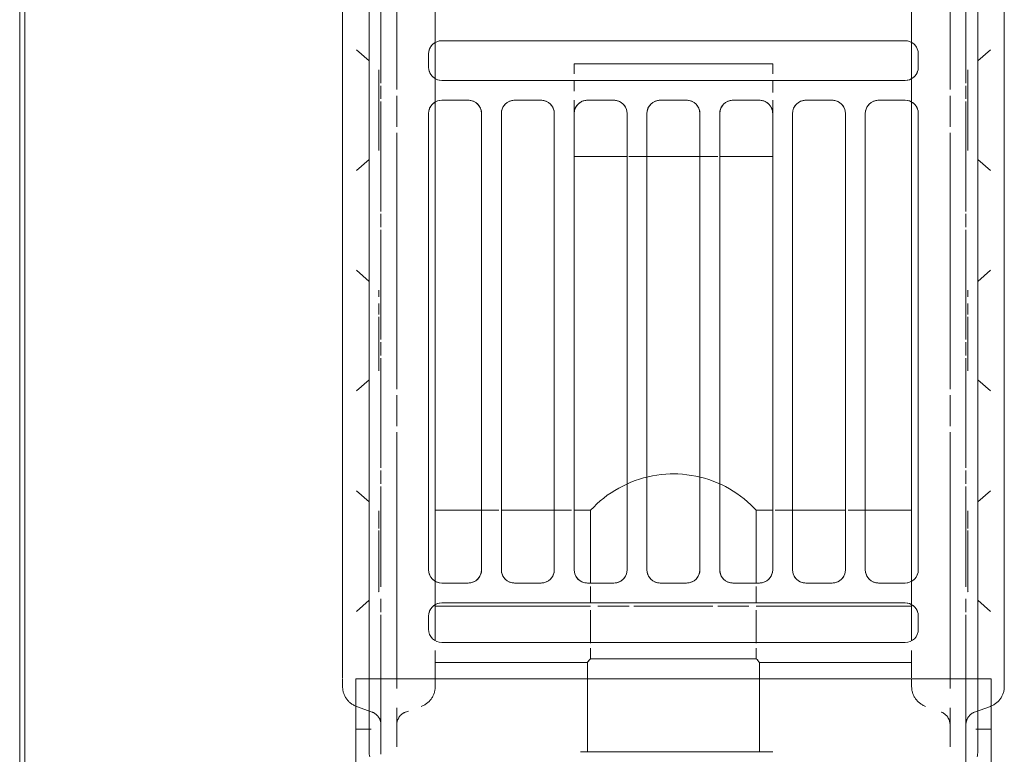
# Model space of a CAD drawing. Header units: millimetres. Extents: x -43279 to 212857, y -33734 to 71307.
# Tile 9 of 70: x -34627 to -34479, y 6557 to 6669. Entities that reach past the tile are written whole.
import ezdxf

# ---------------------------------------------------------------- set-up
doc = ezdxf.new("R2010")
doc.units = ezdxf.units.MM
for name, color, linetype, lineweight in [('M-EQPM', 7, 'Continuous', 18), ('Перекрытия', 7, 'Continuous', 5), ('Стены', 7, 'Continuous', 5)]:
    doc.layers.add(name, color=color, linetype=linetype, lineweight=lineweight)

# ---------------------------------------------------------------- blocks, each defined once
blk = doc.blocks.new('PR_Радиатор_PradoUniversal_PRADO - 22-300-11606292-50_ОВ_L01_Отметка 0_Отопление - зависимый 2')
at = {"layer": 'M-EQPM', "color": 254, "true_color": 0xe6e6e6}
for p, q in [((-539.31, -8.84), (-539.21, -8.76)), ((-524.97, -8), (-526.88, -8)), ((-526.88, -8), (-524.97, -8)), ((-508.37, -8), (-524.97, -8)), ((-524.97, -8), (-508.37, -8)), ((-508.37, -8), (-505.67, -8)), ((-505.67, -8), (-508.37, -8)), ((-491.63, -8), (-494.33, -8)), ((-494.33, -8), (-491.63, -8)), ((-475.03, -8), (-491.63, -8)), ((-491.63, -8), (-475.03, -8)), ((-475.03, -8), (-472.33, -8)), ((-472.33, -8), (-475.03, -8)), ((-458.3, -8), (-461, -8)), ((-461, -8), (-458.3, -8)), ((-441.7, -8), (-458.3, -8)), ((-458.3, -8), (-441.7, -8)), ((-441.7, -8), (-439, -8)), ((-439, -8), (-441.7, -8)), ((-543.6, -10), (-550.2, -10)), ((-540, -10), (-543.6, -10)), ((-543.6, -10), (-543.6, -12.32)), ((-543.6, -10), (-543.6, -12.32)), ((-540.16, -10.11), (-541.02, -12.48)), ((-540.16, -10.11), (-540.11, -9.99)), ((-536, -10), (-540, -10)), ((-525.79, -10.11), (-524.1, -12)), ((-524.1, -12), (-525.79, -10.11)), ((-507.54, -10.11), (-509.23, -12)), ((-509.23, -12), (-507.54, -10.11)), ((-492.46, -10.11), (-490.77, -12)), ((-490.77, -12), (-492.46, -10.11)), ((-474.21, -10.11), (-475.9, -12)), ((-475.9, -12), (-474.21, -10.11)), ((-459.12, -10.11), (-457.44, -12)), ((-457.44, -12), (-459.12, -10.11)), ((-440.88, -10.11), (-442.56, -12)), ((-442.56, -12), (-440.88, -10.11)), ((-536, -12), (-547, -12)), ((-536, -12), (536, -12)), ((-536, -13.8), (-547.4, -13.8)), ((-536, -13.8), (-526.3, -13.8)), ((-536, -102.2), (-536, -13.8)), ((-525.9, -13.8), (-523.9, -13.8)), ((-522.1, -13.8), (-506.9, -13.8)), ((-506.5, -13.8), (-504.5, -13.8)), ((-504.1, -13.8), (-487.5, -13.8)), ((-487.1, -13.8), (-485.1, -13.8)), ((-484.7, -13.8), (-468.1, -13.8)), ((-467.7, -13.8), (-465.7, -13.8)), ((-465.3, -13.8), (-448.7, -13.8)), ((-448.3, -13.8), (-446.3, -13.8)), ((-445.9, -13.8), (445.9, -13.8)), ((-498.7, -16.2), (-536, -16.2)), ((-493.1, -16.2), (-497.77, -16.2)), ((-453.43, -16.2), (-492.17, -16.2)), ((-447.83, -16.2), (-452.5, -16.2)), ((-408.17, -16.2), (-446.9, -16.2)), ((-533.5, -22), (-533.5, -45)), ((-533.5, -22), (-533.5, -45)), ((-533.5, -22), (-533.11, -22)), ((-532.9, -22), (-531.69, -22)), ((-530.13, -22), (-510.5, -22)), ((-526.5, -21), (-528.5, -21)), ((-525, -22), (-525, -45.48)), ((-450.5, -21), (-519.5, -21)), ((-442, -22), (-510.5, -22)), ((-442, -21), (-443.5, -21)), ((-442, -22), (-440, -22)), ((-9, -22), (-440, -22)), ((-530.5, -23), (-530.5, -93)), ((-524.5, -93), (-524.5, -23)), ((-521.5, -23), (-521.5, -27)), ((-448.5, -27), (-448.5, -23)), ((-445.5, -23), (-445.5, -42)), ((-439.5, -93), (-439.5, -23)), ((-519.5, -29), (-450.5, -29)), ((-510.5, -31.61), (-510.5, -29)), ((-450.5, -32), (-519.5, -32)), ((-521.5, -34), (-521.5, -38)), ((-448.5, -38), (-448.5, -34)), ((-519.5, -40), (-450.5, -40)), ((-510.5, -42.61), (-510.5, -40)), ((-457, -43), (-519.5, -43)), ((-457, -43), (-457, -44.5)), ((-444.5, -43), (-443, -43)), ((-443, -43), (-443, -44.5)), ((-533.5, -45), (-536, -45)), ((-533.5, -45), (-536, -45)), ((-532.95, -45.48), (-531.33, -45.48)), ((-532.95, -58), (-532.95, -45.48)), ((-524.52, -45.48), (-522.83, -45.48)), ((-521.5, -45), (-521.5, -49)), ((-510.5, -45.48), (-512.7, -45.48)), ((-525, -46.6), (-525, -51.31)), ((-525, -52.03), (-525, -63.97)), ((-519.5, -51), (-457, -51)), ((-457, -54), (-519.5, -54)), ((-521.5, -56), (-521.5, -60)), ((-532.95, -70.52), (-532.95, -58)), ((-519.5, -62), (-457, -62)), ((-525, -64.69), (-525, -69.4)), ((-457, -65), (-519.5, -65)), ((-521.5, -67), (-521.5, -71)), ((-536, -71), (-533.5, -71)), ((-536, -71), (-533.5, -71)), ((-533.5, -71), (-533.5, -94)), ((-533.5, -71), (-533.5, -94)), ((-531.33, -70.52), (-532.95, -70.52)), ((-525, -70.52), (-525, -94)), ((-522.83, -70.52), (-524.52, -70.52)), ((-512.7, -70.52), (-510.5, -70.52)), ((-457, -71.5), (-457, -73)), ((-443, -71.5), (-443, -73)), ((-519.5, -73), (-457, -73)), ((-510.5, -76), (-510.5, -73.39)), ((-445.5, -74), (-445.5, -93)), ((-443, -73), (-444.5, -73)), ((-450.5, -76), (-519.5, -76)), ((-521.5, -78), (-521.5, -82)), ((-448.5, -82), (-448.5, -78)), ((-519.5, -84), (-450.5, -84)), ((-510.5, -87), (-510.5, -84.39)), ((-450.5, -87), (-519.5, -87)), ((-521.5, -89), (-521.5, -93)), ((-448.5, -93), (-448.5, -89)), ((-533.11, -94), (-533.5, -94)), ((-531.69, -94), (-532.9, -94)), ((-522.83, -94), (-530.13, -94)), ((-528.5, -95), (-526.5, -95)), ((-510.5, -94), (-522, -94)), ((-519.5, -95), (-450.5, -95)), ((-510.5, -94), (-442, -94)), ((-443.5, -95), (-442, -95)), ((-440, -94), (-442, -94)), ((-440, -94), (-9, -94)), ((-536, -99.8), (-498.7, -99.8)), ((-497.77, -99.8), (-493.1, -99.8)), ((-492.17, -99.8), (-453.43, -99.8)), ((-452.5, -99.8), (-447.83, -99.8)), ((-446.9, -99.8), (-408.17, -99.8)), ((-548.79, -102.2), (-536, -102.2)), ((-526.3, -102.2), (-536, -102.2)), ((-523.9, -102.2), (-525.9, -102.2)), ((-506.9, -102.2), (-522.1, -102.2)), ((-504.5, -102.2), (-506.5, -102.2)), ((-487.5, -102.2), (-504.1, -102.2)), ((-485.1, -102.2), (-487.1, -102.2)), ((-468.1, -102.2), (-484.7, -102.2)), ((-465.7, -102.2), (-467.7, -102.2)), ((-448.7, -102.2), (-465.3, -102.2)), ((-446.3, -102.2), (-448.3, -102.2)), ((445.9, -102.2), (-445.9, -102.2)), ((-547, -104), (-536, -104)), ((-543.6, -103.68), (-543.6, -106)), ((-543.6, -103.68), (-543.6, -106)), ((-541.02, -103.52), (-540.16, -105.89)), ((536, -104), (-536, -104)), ((-525.79, -105.89), (-524.1, -104)), ((-524.1, -104), (-525.79, -105.89)), ((-507.54, -105.89), (-509.23, -104)), ((-509.23, -104), (-507.54, -105.89)), ((-492.46, -105.89), (-490.77, -104)), ((-490.77, -104), (-492.46, -105.89)), ((-474.21, -105.89), (-475.9, -104)), ((-475.9, -104), (-474.21, -105.89)), ((-459.12, -105.89), (-457.44, -104)), ((-457.44, -104), (-459.12, -105.89)), ((-440.88, -105.89), (-442.56, -104)), ((-442.56, -104), (-440.88, -105.89)), ((-550.2, -106), (-543.6, -106)), ((-543.6, -106), (-540, -106)), ((-540.08, -106.08), (-540.13, -105.96)), ((-540, -106), (-536, -106)), ((-539.26, -107.21), (-539.35, -107.12)), ((-532.9, -108), (-533.07, -108)), ((-524.97, -108), (-527.67, -108)), ((-527.67, -108), (-524.97, -108)), ((-508.37, -108), (-524.97, -108)), ((-524.97, -108), (-508.37, -108)), ((-508.37, -108), (-505.67, -108)), ((-505.67, -108), (-508.37, -108)), ((-491.63, -108), (-494.33, -108)), ((-494.33, -108), (-491.63, -108)), ((-475.03, -108), (-491.63, -108)), ((-491.63, -108), (-475.03, -108)), ((-475.03, -108), (-472.33, -108)), ((-472.33, -108), (-475.03, -108)), ((-458.3, -108), (-461, -108)), ((-461, -108), (-458.3, -108)), ((-441.7, -108), (-458.3, -108)), ((-458.3, -108), (-441.7, -108)), ((-441.7, -108), (-439, -108)), ((-439, -108), (-441.7, -108))]:
    blk.add_line(p, q, dxfattribs=at)
at = {"layer": 'M-EQPM', "color": 7, "true_color": 0xfcfcfc}
for p, q in [((-532.94, -8), (-532.9, -8)), ((-526.88, -8), (-527.67, -8)), ((-527.67, -8), (-526.88, -8)), ((-547, -12), (-536, -12)), ((-541.64, -13.36), (-541.58, -13.3)), ((-541.58, -13.3), (-541.52, -13.25)), ((-545, -13.8), (-547.4, -13.8)), ((-545, -13.8), (-546.29, -13.8)), ((-546.29, -13.8), (-545, -13.8)), ((-542.9, -13.8), (-536, -13.8)), ((-536, -13.8), (-536.14, -13.8)), ((-532.9, -13.8), (-536, -13.8)), ((-522.82, -13.44), (-522.77, -13.5)), ((-522.77, -13.5), (-522.82, -13.44)), ((-522.47, -13.5), (-522.77, -13.5)), ((-522.77, -13.5), (-522.18, -13.5)), ((-521.77, -13.5), (-522.47, -13.5)), ((-522.18, -13.5), (-520.75, -13.5)), ((-513.58, -13.5), (-521.77, -13.5)), ((-520.75, -13.5), (-513.58, -13.5)), ((-513.25, -13.5), (-511.58, -13.5)), ((-511.58, -13.5), (-513.25, -13.5)), ((-510.86, -13.5), (-510.57, -13.5)), ((-510.57, -13.5), (-510.86, -13.5)), ((-489.14, -13.5), (-489.43, -13.5)), ((-489.43, -13.5), (-487.42, -13.5)), ((-488.43, -13.5), (-489.14, -13.5)), ((-481.25, -13.5), (-488.43, -13.5)), ((-487.42, -13.5), (-481.25, -13.5)), ((-480.92, -13.5), (-479.25, -13.5)), ((-479.25, -13.5), (-480.92, -13.5)), ((-477.53, -13.5), (-477.23, -13.5)), ((-477.23, -13.5), (-477.53, -13.5)), ((-455.1, -13.5), (-456.1, -13.5)), ((-456.1, -13.5), (-454.08, -13.5)), ((-444.9, -13.5), (-455.1, -13.5)), ((-454.08, -13.5), (-444.9, -13.5)), ((-444.9, -13.5), (-443.9, -13.5)), ((-443.9, -13.5), (-444.9, -13.5)), ((-545, -16.2), (-546.29, -16.2)), ((-546.29, -16.2), (-545, -16.2)), ((-540.36, -16.2), (-545, -16.2)), ((-542.23, -16.32), (-542.31, -16.29)), ((-536, -16.2), (-537.43, -16.2)), ((-536, -16.2), (-532.9, -16.2)), ((-542.01, -16.41), (-542.08, -16.38)), ((-541.94, -16.45), (-542.01, -16.41)), ((-541.87, -16.49), (-541.94, -16.45)), ((-541.67, -16.62), (-541.74, -16.57)), ((-541.61, -16.67), (-541.67, -16.62)), ((-541.55, -16.73), (-541.61, -16.67)), ((-541.49, -16.78), (-541.55, -16.73)), ((-541.44, -16.84), (-541.49, -16.78)), ((-541.38, -16.9), (-541.44, -16.84)), ((-541.08, -17.37), (-541.12, -17.3)), ((-541.05, -17.44), (-541.08, -17.37)), ((-541.02, -17.52), (-540.86, -17.96)), ((-539.77, -20.64), (-539.84, -20.53)), ((-539.69, -20.74), (-539.77, -20.64)), ((-539.44, -21.03), (-539.53, -20.94)), ((-539.35, -21.12), (-539.44, -21.03)), ((-537.15, -22), (-537.14, -22)), ((-537.14, -22), (-537.13, -22)), ((-537.13, -22), (-537.12, -22)), ((-537.12, -22), (-537.09, -22)), ((-537.09, -22), (-537.06, -22)), ((-537.06, -22), (-537.03, -22)), ((-537.03, -22), (-536.98, -22)), ((-536.98, -22), (-536.93, -22)), ((-536.93, -22), (-536.88, -22)), ((-536.88, -22), (-536.81, -22)), ((-536.81, -22), (-536.74, -22)), ((-536.74, -22), (-536.67, -22)), ((-536.67, -22), (-536.59, -22)), ((-536.59, -22), (-536.5, -22)), ((-536.5, -22), (-536.41, -22)), ((-536.41, -22), (-536.32, -22)), ((-533.5, -22), (-533.11, -22)), ((-533.11, -22), (-533.5, -22)), ((-533.11, -22), (-531.96, -22)), ((-533.09, -22), (-532.92, -22)), ((-532.92, -22), (-532.9, -22)), ((-530.13, -22), (-525, -22)), ((-510.5, -22), (-530.13, -22)), ((-525, -45.48), (-525, -22)), ((-522.82, -22), (-524.98, -22)), ((-512.04, -22), (-522, -22)), ((-510.5, -22), (-442, -22)), ((-440, -22), (-442, -22)), ((-440, -22), (-9, -22)), ((-510.5, -25.71), (-510.5, -22.61)), ((-510.5, -29), (-510.5, -26.48)), ((-510.5, -40), (-510.5, -32.88)), ((-510.5, -45.48), (-510.5, -43)), ((-455.5, -43), (-457, -43)), ((-457, -43), (-455.5, -43)), ((-443, -43), (-444.5, -43)), ((-443, -44.5), (-443, -43)), ((-547, -58), (-547, -43.95)), ((-547, -43.95), (-547, -43.95)), ((-457, -51), (-457, -44.5)), ((-445.5, -44.5), (-445.5, -71.5)), ((-536, -45), (-547, -45)), ((-536, -45), (-547, -45)), ((-547, -45.99), (-547, -45)), ((-532.95, -45.48), (-531.33, -45.48)), ((-531.33, -45.48), (-532.95, -45.48)), ((-532.95, -45.48), (-532.95, -47.55)), ((-532.95, -48.1), (-532.95, -45.48)), ((-530.59, -45.48), (-525.59, -45.48)), ((-525.59, -45.48), (-530.59, -45.48)), ((-512.7, -45.48), (-521.49, -45.48)), ((-512.7, -45.48), (-511.06, -45.48)), ((-511.06, -45.48), (-510.5, -45.48)), ((-448.5, -49), (-448.5, -45)), ((-525, -51.31), (-525, -46.6)), ((-525, -63.97), (-525, -52.03)), ((-456, -51), (-450.5, -51)), ((-443, -52), (-443, -64)), ((-457, -62), (-457, -54)), ((-450.5, -54), (-456, -54)), ((-448.5, -60), (-448.5, -56)), ((-547, -68.61), (-547, -58)), ((-456, -62), (-450.5, -62)), ((-525, -69.4), (-525, -64.69)), ((-457, -71.5), (-457, -65)), ((-450.5, -65), (-456, -65)), ((-532.95, -70.52), (-532.95, -67.9)), ((-448.5, -71), (-448.5, -67)), ((-547, -72.05), (-547, -68.61)), ((-532.95, -68.45), (-532.95, -70.52)), ((-547, -71), (-547, -70.01)), ((-547, -71), (-536, -71)), ((-546.58, -71), (-536, -71)), ((-531.33, -70.52), (-532.95, -70.52)), ((-532.95, -70.52), (-531.33, -70.52)), ((-525.59, -70.52), (-530.59, -70.52)), ((-530.59, -70.52), (-525.59, -70.52)), ((-525, -94), (-525, -70.52)), ((-521.49, -70.52), (-512.7, -70.52)), ((-510.5, -70.52), (-512.7, -70.52)), ((-510.5, -73), (-510.5, -70.52)), ((-547, -72.05), (-547, -73)), ((-547, -73), (-547, -72.05)), ((-443, -73), (-443, -71.5)), ((-457, -73), (-455.5, -73)), ((-455.5, -73), (-457, -73)), ((-444.5, -73), (-443, -73)), ((-510.5, -84), (-510.5, -76)), ((-510.5, -89.52), (-510.5, -87)), ((-510.5, -93.39), (-510.5, -90.29)), ((-539.74, -95.32), (-539.66, -95.22)), ((-539.66, -95.22), (-539.58, -95.12)), ((-538.34, -94.23), (-538.22, -94.19)), ((-537.15, -94), (-537.14, -94)), ((-537.14, -94), (-537.15, -94)), ((-537.03, -94), (-536.98, -94)), ((-536.59, -94), (-536.5, -94)), ((-536.5, -94), (-536.41, -94)), ((-536.41, -94), (-536.38, -94)), ((-533.11, -94), (-533.5, -94)), ((-533.5, -94), (-533.11, -94)), ((-532.9, -94), (-533.07, -94)), ((-525, -94), (-530.13, -94)), ((-530.13, -94), (-522.83, -94)), ((-524.98, -94), (-522.82, -94)), ((-522, -94), (-522.83, -94)), ((-522, -94), (-513.87, -94)), ((-522, -94), (-512.04, -94)), ((-513.87, -94), (-510.5, -94)), ((-442, -94), (-510.5, -94)), ((-442, -94), (-440, -94)), ((-9, -94), (-440, -94)), ((-540.16, -96.11), (-540.11, -95.99)), ((-540, -95.75), (-539.94, -95.64)), ((-542.05, -99.61), (-541.98, -99.57)), ((-541.41, -99.13), (-541.36, -99.07)), ((-541.26, -98.95), (-541.22, -98.88)), ((-541.22, -98.88), (-541.18, -98.81)), ((-541.18, -98.81), (-541.14, -98.74)), ((-541.07, -98.6), (-541.04, -98.52)), ((-545, -99.8), (-546.29, -99.8)), ((-546.29, -99.8), (-545, -99.8)), ((-545, -99.8), (-540.36, -99.8)), ((-537.43, -99.8), (-536, -99.8)), ((-532.9, -99.8), (-536, -99.8)), ((-548.79, -102.2), (-545, -102.2)), ((-545, -102.2), (-546.29, -102.2)), ((-546.29, -102.2), (-545, -102.2)), ((-536, -102.2), (-542.9, -102.2)), ((-542.7, -102.21), (-542.78, -102.2)), ((-542.62, -102.22), (-542.7, -102.21)), ((-541.61, -102.67), (-541.67, -102.62)), ((-536.14, -102.2), (-536, -102.2)), ((-536, -102.2), (-532.9, -102.2)), ((-522.82, -102.56), (-522.77, -102.5)), ((-522.77, -102.5), (-522.82, -102.56)), ((-521.77, -102.5), (-522.77, -102.5)), ((-522.77, -102.5), (-520.75, -102.5)), ((-513.58, -102.5), (-521.77, -102.5)), ((-520.75, -102.5), (-513.58, -102.5)), ((-513.25, -102.5), (-511.58, -102.5)), ((-511.58, -102.5), (-513.25, -102.5)), ((-510.86, -102.5), (-510.57, -102.5)), ((-510.57, -102.5), (-510.86, -102.5)), ((-489.14, -102.5), (-489.43, -102.5)), ((-489.43, -102.5), (-488.84, -102.5)), ((-488.43, -102.5), (-489.14, -102.5)), ((-488.84, -102.5), (-487.42, -102.5)), ((-481.25, -102.5), (-488.43, -102.5)), ((-487.42, -102.5), (-481.25, -102.5)), ((-480.92, -102.5), (-479.25, -102.5)), ((-479.25, -102.5), (-480.92, -102.5)), ((-477.53, -102.5), (-477.23, -102.5)), ((-477.23, -102.5), (-477.53, -102.5)), ((-455.1, -102.5), (-456.1, -102.5)), ((-456.1, -102.5), (-454.08, -102.5)), ((-444.9, -102.5), (-455.1, -102.5)), ((-454.08, -102.5), (-444.9, -102.5)), ((-444.9, -102.5), (-443.9, -102.5)), ((-444.19, -102.5), (-444.9, -102.5)), ((-443.9, -102.5), (-444.19, -102.5)), ((-536, -104), (-547, -104)), ((-540.13, -105.96), (-540.16, -105.89))]:
    blk.add_line(p, q, dxfattribs=at)
at = {"layer": 'M-EQPM'}
for p, q in [((532.9, -8), (-532.9, -8)), ((-547.4, -10), (-536, -10)), ((-536, -10), (-536, -106)), ((536, -12), (-536, -12)), ((-530.23, -22), (-442, -22)), ((-528.5, -21), (-526.5, -21)), ((-519.5, -21), (-450.5, -21)), ((-510.5, -29), (-510.5, -22)), ((-443.5, -21), (-441.5, -21)), ((-440, -22), (-9, -22)), ((-530.5, -93), (-530.5, -23)), ((-524.5, -23), (-524.5, -93)), ((-521.5, -27), (-521.5, -23)), ((-448.5, -23), (-448.5, -27)), ((-445.5, -93), (-445.5, -23)), ((-439.5, -23), (-439.5, -93)), ((-450.5, -29), (-519.5, -29)), ((-519.5, -32), (-450.5, -32)), ((-510.5, -40), (-510.5, -32)), ((-521.5, -38), (-521.5, -34)), ((-448.5, -34), (-448.5, -38)), ((-450.5, -40), (-519.5, -40)), ((-519.5, -43), (-450.5, -43)), ((-510.5, -45.48), (-510.5, -43)), ((-457, -44.5), (-457, -43)), ((-530.59, -45.48), (-525.59, -45.48)), ((-521.5, -49), (-521.5, -45)), ((-521.49, -45.48), (-510.5, -45.48)), ((-448.5, -45), (-448.5, -49)), ((-450.5, -51), (-519.5, -51)), ((-519.5, -54), (-450.5, -54)), ((-521.5, -60), (-521.5, -56)), ((-448.5, -56), (-448.5, -60)), ((-450.5, -62), (-519.5, -62)), ((-519.5, -65), (-450.5, -65)), ((-521.5, -71), (-521.5, -67)), ((-448.5, -67), (-448.5, -71)), ((-525.59, -70.52), (-530.59, -70.52)), ((-510.5, -70.52), (-521.49, -70.52)), ((-510.5, -73), (-510.5, -70.52)), ((-457, -73), (-457, -71.5)), ((-450.5, -73), (-519.5, -73)), ((-519.5, -76), (-450.5, -76)), ((-510.5, -84), (-510.5, -76)), ((-521.5, -82), (-521.5, -78)), ((-448.5, -78), (-448.5, -82)), ((-450.5, -84), (-519.5, -84)), ((-519.5, -87), (-450.5, -87)), ((-510.5, -94), (-510.5, -87)), ((-521.5, -93), (-521.5, -89)), ((-448.5, -89), (-448.5, -93)), ((-442, -94), (-530.23, -94)), ((-526.5, -95), (-528.5, -95)), ((-450.5, -95), (-519.5, -95)), ((-441.5, -95), (-443.5, -95)), ((-9, -94), (-440, -94)), ((-536, -104), (536, -104)), ((-536, -106), (-547.4, -106)), ((-532.9, -108), (532.9, -108))]:
    blk.add_line(p, q, dxfattribs=at)
at = {"layer": 'M-EQPM', "color": 7, "true_color": 0xfefefe}
for p, q in [((-541.07, -12.6), (-541.04, -12.52)), ((-541.04, -12.52), (-541.02, -12.48)), ((-542.9, -13.8), (-542.82, -13.8)), ((-536, -13.8), (-542.9, -13.8)), ((-540, -13.8), (-542.9, -13.8)), ((-542.82, -13.8), (-542.74, -13.79)), ((-538.96, -13.8), (-540, -13.8)), ((-536.54, -13.8), (-538.96, -13.8)), ((-536.14, -13.8), (-536.54, -13.8)), ((-526.3, -13.8), (-532.9, -13.8)), ((-523.9, -13.8), (-525.9, -13.8)), ((-506.9, -13.8), (-522.1, -13.8)), ((-511.57, -13.5), (-510.86, -13.5)), ((-510.86, -13.5), (-511.57, -13.5)), ((-504.5, -13.8), (-506.5, -13.8)), ((-487.5, -13.8), (-504.1, -13.8)), ((-485.1, -13.8), (-487.1, -13.8)), ((-468.1, -13.8), (-484.7, -13.8)), ((-478.23, -13.5), (-477.53, -13.5)), ((-477.53, -13.5), (-478.23, -13.5)), ((-465.7, -13.8), (-467.7, -13.8)), ((-448.7, -13.8), (-465.3, -13.8)), ((-446.3, -13.8), (-448.3, -13.8)), ((445.9, -13.8), (-445.9, -13.8)), ((-545, -16.2), (-540.36, -16.2)), ((-542.86, -16.2), (-542.9, -16.2)), ((-537.43, -16.2), (-536, -16.2)), ((-532.9, -16.2), (-498.7, -16.2)), ((-497.77, -16.2), (-493.1, -16.2)), ((-492.17, -16.2), (-453.43, -16.2)), ((-452.5, -16.2), (-447.83, -16.2)), ((-446.9, -16.2), (-408.17, -16.2)), ((-541.02, -17.52), (-541.05, -17.44)), ((-540.13, -19.96), (-540.16, -19.89)), ((-539.26, -21.21), (-539.35, -21.12)), ((-533.11, -22), (-533.5, -22)), ((-533.07, -22), (-533.24, -22)), ((-533.11, -22), (-531.96, -22)), ((-531.96, -22), (-533.11, -22)), ((-531.96, -22), (-533.11, -22)), ((-532.9, -22), (-533.07, -22)), ((-525, -22), (-530.13, -22)), ((-524.98, -22), (-510.5, -22)), ((-510.5, -22), (-524.98, -22)), ((-524.98, -22), (-522.82, -22)), ((-522, -22), (-512.04, -22)), ((-442, -22), (-440, -22)), ((-510.5, -31.61), (-510.5, -29)), ((-510.5, -42.61), (-510.5, -40)), ((-455.5, -43), (-457, -43)), ((-450.5, -43), (-455.5, -43)), ((-455.5, -43), (-450.5, -43)), ((-450.5, -43), (-455.5, -43)), ((-450.5, -43), (-448.5, -43)), ((-448.5, -43), (-450.5, -43)), ((-447.12, -43), (-445.5, -43)), ((-445.5, -43), (-447.12, -43)), ((-457, -44.5), (-457, -51)), ((-443, -44.5), (-443, -52)), ((-443, -52), (-443, -44.5)), ((-531.33, -45.48), (-532.95, -45.48)), ((-532.95, -45.48), (-532.95, -47.55)), ((-525.59, -45.48), (-530.59, -45.48)), ((-522.83, -45.48), (-524.52, -45.48)), ((-524.52, -45.48), (-522.83, -45.48)), ((-522.83, -45.48), (-524.52, -45.48)), ((-522.03, -45.48), (-522.83, -45.48)), ((-522.83, -45.48), (-522.03, -45.48)), ((-522.03, -45.48), (-522.83, -45.48)), ((-522.83, -45.48), (-522.03, -45.48)), ((-515.26, -45.48), (-521.49, -45.48)), ((-521.49, -45.48), (-512.7, -45.48)), ((-512.7, -45.48), (-515.26, -45.48)), ((-510.5, -45.48), (-512.7, -45.48)), ((-547, -49.31), (-547, -46.55)), ((-532.95, -47.55), (-532.95, -50.14)), ((-532.95, -47.55), (-532.95, -50.14)), ((-547, -48.81), (-547, -49.31)), ((-547, -48.81), (-547, -49.31)), ((-547, -49.31), (-547, -48.81)), ((-532.95, -49.27), (-532.95, -48.1)), ((-532.95, -58), (-532.95, -50.14)), ((-532.95, -50.3), (-532.95, -58)), ((-532.95, -50.3), (-532.95, -58)), ((-547, -50.67), (-547, -52.26)), ((-547, -50.67), (-547, -52.26)), ((-547, -52.26), (-547, -50.67)), ((-547, -50.78), (-547, -52.31)), ((-547, -52.31), (-547, -50.78)), ((-547, -50.78), (-547, -52.31)), ((-547, -52.31), (-547, -50.78)), ((-457, -54), (-457, -51.28)), ((-457, -51.28), (-457, -54)), ((-443, -64), (-443, -52)), ((-547, -52.99), (-547, -55.47)), ((-547, -52.99), (-547, -55.47)), ((-547, -55.47), (-547, -52.99)), ((-547, -53.03), (-547, -55.47)), ((-547, -55.47), (-547, -53.03)), ((-547, -53.03), (-547, -55.47)), ((-547, -55.47), (-547, -53.03)), ((-457, -54), (-457, -62)), ((-547, -55.89), (-547, -58)), ((-547, -55.89), (-547, -58)), ((-547, -58), (-547, -55.89)), ((-547, -55.9), (-547, -58)), ((-547, -58), (-547, -55.9)), ((-547, -55.9), (-547, -58)), ((-547, -58), (-547, -55.9)), ((-547, -58), (-547, -60.54)), ((-547, -58), (-547, -60.54)), ((-547, -60.54), (-547, -58)), ((-547, -58), (-547, -60.54)), ((-547, -60.54), (-547, -58)), ((-547, -58), (-547, -60.54)), ((-547, -60.54), (-547, -58)), ((-532.95, -58), (-532.95, -65.7)), ((-532.95, -67.9), (-532.95, -58)), ((-532.95, -58), (-532.95, -65.7)), ((-547, -60.92), (-547, -62.97)), ((-547, -62.97), (-547, -60.92)), ((-547, -60.92), (-547, -62.97)), ((-547, -62.97), (-547, -60.92)), ((-547, -60.93), (-547, -63.01)), ((-547, -60.93), (-547, -63.01)), ((-547, -63.01), (-547, -60.93)), ((-457, -64.72), (-457, -62)), ((-457, -62), (-457, -64.72)), ((-547, -63.69), (-547, -65.22)), ((-547, -65.22), (-547, -63.69)), ((-547, -63.69), (-547, -65.22)), ((-547, -65.22), (-547, -63.69)), ((-547, -63.74), (-547, -65.33)), ((-547, -63.74), (-547, -65.33)), ((-547, -65.33), (-547, -63.74)), ((-457, -65), (-457, -71.5)), ((-443, -64), (-443, -71.5)), ((-443, -71.5), (-443, -64)), ((-547, -66.17), (-547, -67.19)), ((-547, -69.45), (-547, -66.17)), ((-547, -66.17), (-547, -67.19)), ((-547, -67.19), (-547, -66.17)), ((-547, -66.33), (-547, -67.44)), ((-547, -66.33), (-547, -67.44)), ((-547, -67.44), (-547, -66.33)), ((-532.95, -65.86), (-532.95, -68.45)), ((-532.95, -65.86), (-532.95, -68.45)), ((-532.95, -68.45), (-532.95, -70.52)), ((-547, -71), (-546.58, -71)), ((-532.95, -70.52), (-531.33, -70.52)), ((-530.59, -70.52), (-528.79, -70.52)), ((-528.79, -70.52), (-525.59, -70.52)), ((-524.52, -70.52), (-522.83, -70.52)), ((-522.83, -70.52), (-524.52, -70.52)), ((-524.52, -70.52), (-522.83, -70.52)), ((-522.83, -70.52), (-522.03, -70.52)), ((-522.03, -70.52), (-522.83, -70.52)), ((-522.83, -70.52), (-522.03, -70.52)), ((-522.03, -70.52), (-522.83, -70.52)), ((-521.49, -70.52), (-518.47, -70.52)), ((-512.7, -70.52), (-521.49, -70.52)), ((-518.47, -70.52), (-515.26, -70.52)), ((-515.26, -70.52), (-512.7, -70.52)), ((-512.7, -70.52), (-510.5, -70.52)), ((-510.5, -76), (-510.5, -73.39)), ((-457, -73), (-455.5, -73)), ((-455.5, -73), (-450.5, -73)), ((-450.5, -73), (-455.5, -73)), ((-455.5, -73), (-450.5, -73)), ((-448.5, -73), (-450.5, -73)), ((-450.5, -73), (-448.5, -73)), ((-445.5, -73), (-447.32, -73)), ((-447.32, -73), (-445.5, -73)), ((-510.5, -87), (-510.5, -84.39)), ((-539.31, -94.84), (-539.21, -94.76)), ((-533.5, -94), (-533.11, -94)), ((-533.28, -94), (-533.11, -94)), ((-533.11, -94), (-531.96, -94)), ((-531.96, -94), (-533.11, -94)), ((-533.11, -94), (-531.96, -94)), ((-531.96, -94), (-533.11, -94)), ((-533.11, -94), (-532.94, -94)), ((-532.94, -94), (-532.9, -94)), ((-530.13, -94), (-525, -94)), ((-524.98, -94), (-522.83, -94)), ((-522.83, -94), (-524.98, -94)), ((-522.82, -94), (-524.98, -94)), ((-522.83, -94), (-522, -94)), ((-522, -94), (-522.83, -94)), ((-522.83, -94), (-522, -94)), ((-522, -94), (-519.02, -94)), ((-510.5, -94), (-522, -94)), ((-512.04, -94), (-522, -94)), ((-519.02, -94), (-510.5, -94)), ((-440, -94), (-442, -94)), ((-541.04, -98.52), (-541.02, -98.48)), ((-540.36, -99.8), (-545, -99.8)), ((-542.9, -99.8), (-542.82, -99.8)), ((-536, -99.8), (-537.43, -99.8)), ((-498.7, -99.8), (-532.9, -99.8)), ((-493.1, -99.8), (-497.77, -99.8)), ((-453.43, -99.8), (-492.17, -99.8)), ((-447.83, -99.8), (-452.5, -99.8)), ((-408.17, -99.8), (-446.9, -99.8)), ((-542.86, -102.2), (-542.9, -102.2)), ((-542.9, -102.2), (-536, -102.2)), ((-542.9, -102.2), (-540, -102.2)), ((-542.78, -102.2), (-542.86, -102.2)), ((-540, -102.2), (-536.14, -102.2)), ((-532.9, -102.2), (-526.3, -102.2)), ((-525.9, -102.2), (-523.9, -102.2)), ((-522.1, -102.2), (-506.9, -102.2)), ((-511.57, -102.5), (-510.86, -102.5)), ((-510.86, -102.5), (-511.57, -102.5)), ((-506.5, -102.2), (-504.5, -102.2)), ((-504.1, -102.2), (-487.5, -102.2)), ((-487.1, -102.2), (-485.1, -102.2)), ((-484.7, -102.2), (-468.1, -102.2)), ((-478.23, -102.5), (-477.53, -102.5)), ((-477.53, -102.5), (-478.23, -102.5)), ((-467.7, -102.2), (-465.7, -102.2)), ((-465.3, -102.2), (-448.7, -102.2)), ((-448.3, -102.2), (-446.3, -102.2)), ((-445.9, -102.2), (445.9, -102.2)), ((-541.02, -103.52), (-541.05, -103.44))]:
    blk.add_line(p, q, dxfattribs=at)
at = {"layer": 'M-EQPM', "flags": 128}
for points in [[(-540.11, -9.99), (-540.06, -9.87), (-540, -9.75), (-539.94, -9.64), (-539.88, -9.53), (-539.81, -9.42), (-539.74, -9.32), (-539.66, -9.22), (-539.58, -9.12), (-539.49, -9.02), (-539.4, -8.93), (-539.31, -8.84)], [(-539.21, -8.76), (-539.11, -8.68), (-539.01, -8.6), (-538.91, -8.53), (-538.8, -8.46), (-538.69, -8.39), (-538.57, -8.34), (-538.46, -8.28), (-538.34, -8.23), (-538.22, -8.19), (-538.1, -8.14), (-537.98, -8.11), (-537.85, -8.08), (-537.73, -8.05), (-537.6, -8.03), (-537.47, -8.02), (-537.35, -8.01), (-537.22, -8), (-537.15, -8)], [(-537.15, -8), (-537.14, -8), (-537.13, -8), (-537.12, -8), (-537.09, -8), (-537.06, -8), (-537.03, -8), (-536.98, -8), (-536.93, -8), (-536.88, -8), (-536.81, -8), (-536.74, -8), (-536.67, -8), (-536.59, -8), (-536.5, -8), (-536.41, -8), (-536.38, -8)], [(-535.95, -8), (-536.07, -8), (-536.18, -8), (-536.28, -8), (-536.38, -8), (-536.48, -8), (-536.57, -8), (-536.65, -8), (-536.73, -8), (-536.8, -8), (-536.86, -8), (-536.92, -8), (-536.97, -8), (-537.02, -8), (-537.06, -8), (-537.09, -8), (-537.11, -8), (-537.13, -8), (-537.14, -8), (-537.15, -8)], [(-535.86, -8), (-535.73, -8), (-535.6, -8), (-535.47, -8), (-535.33, -8), (-535.19, -8), (-535.04, -8), (-534.9, -8), (-534.75, -8), (-534.59, -8), (-534.43, -8), (-534.27, -8), (-534.11, -8), (-533.95, -8), (-533.78, -8), (-533.62, -8), (-533.45, -8), (-533.28, -8), (-533.11, -8), (-532.94, -8)], [(-532.9, -8), (-533.07, -8), (-533.24, -8), (-533.41, -8), (-533.58, -8), (-533.74, -8), (-533.91, -8), (-534.07, -8), (-534.24, -8), (-534.4, -8), (-534.55, -8), (-534.71, -8), (-534.86, -8), (-535.01, -8), (-535.16, -8), (-535.3, -8), (-535.33, -8)], [(-510.5, -45.48), (-510.01, -45.95), (-509.54, -46.44), (-509.08, -46.95), (-508.65, -47.47), (-508.24, -48.01), (-507.85, -48.57), (-507.49, -49.15), (-507.15, -49.73), (-506.83, -50.33), (-506.53, -50.95)], [(-505.44, -54.16), (-505.3, -54.83), (-505.19, -55.5), (-505.1, -56.17), (-505.04, -56.85), (-505.01, -57.53), (-505, -58)], [(-505, -58), (-505.01, -58.68), (-505.05, -59.36), (-505.12, -60.04), (-505.22, -60.71), (-505.34, -61.38), (-505.49, -62.04)], [(-506.62, -65.24), (-506.92, -65.85), (-507.25, -66.45), (-507.6, -67.03), (-507.97, -67.6), (-508.36, -68.15), (-508.78, -68.69), (-509.22, -69.21), (-509.68, -69.71), (-510.16, -70.2), (-510.5, -70.52)], [(-539.35, -107.12), (-539.44, -107.03), (-539.53, -106.94), (-539.61, -106.84), (-539.69, -106.74), (-539.77, -106.64), (-539.84, -106.53), (-539.91, -106.42), (-539.97, -106.31), (-540.03, -106.19), (-540.08, -106.08)], [(-537.15, -108), (-537.28, -108), (-537.4, -107.99), (-537.53, -107.98), (-537.66, -107.96), (-537.78, -107.94), (-537.91, -107.91), (-538.03, -107.88), (-538.15, -107.84), (-538.28, -107.79), (-538.39, -107.75), (-538.51, -107.7), (-538.63, -107.64), (-538.74, -107.58), (-538.85, -107.51), (-538.95, -107.44), (-539.06, -107.37), (-539.16, -107.29), (-539.26, -107.21)], [(-535.95, -108), (-536.07, -108), (-536.18, -108), (-536.28, -108), (-536.38, -108), (-536.48, -108), (-536.57, -108), (-536.65, -108), (-536.73, -108), (-536.8, -108), (-536.86, -108), (-536.92, -108), (-536.97, -108), (-537.02, -108), (-537.06, -108), (-537.09, -108), (-537.11, -108), (-537.13, -108), (-537.14, -108), (-537.15, -108)], [(-537.15, -108), (-537.14, -108), (-537.13, -108), (-537.12, -108), (-537.09, -108), (-537.06, -108), (-537.03, -108), (-536.98, -108), (-536.93, -108), (-536.88, -108), (-536.81, -108), (-536.74, -108), (-536.67, -108), (-536.59, -108), (-536.5, -108), (-536.41, -108), (-536.32, -108)], [(-535.96, -108), (-535.84, -108), (-535.71, -108), (-535.59, -108), (-535.45, -108), (-535.31, -108), (-535.17, -108), (-535.03, -108), (-534.88, -108), (-534.73, -108), (-534.57, -108), (-534.41, -108), (-534.25, -108), (-534.09, -108), (-533.93, -108), (-533.76, -108), (-533.6, -108), (-533.43, -108), (-533.26, -108), (-533.09, -108), (-532.92, -108), (-532.9, -108)], [(-533.07, -108), (-533.24, -108), (-533.41, -108), (-533.58, -108), (-533.74, -108), (-533.91, -108), (-534.07, -108), (-534.24, -108), (-534.4, -108), (-534.55, -108), (-534.71, -108), (-534.86, -108), (-535.01, -108), (-535.16, -108), (-535.3, -108), (-535.33, -108)]]:
    blk.add_lwpolyline(points, dxfattribs=at)
at = {"layer": 'M-EQPM', "color": 7, "true_color": 0xfcfcfc, "flags": 128}
for points in [[(-541.98, -13.57), (-541.91, -13.54), (-541.84, -13.49), (-541.77, -13.45), (-541.71, -13.4), (-541.64, -13.36)], [(-541.52, -13.25), (-541.47, -13.19), (-541.41, -13.13), (-541.36, -13.07), (-541.31, -13.01), (-541.26, -12.95), (-541.22, -12.88), (-541.18, -12.81), (-541.14, -12.74), (-541.1, -12.67), (-541.07, -12.6)], [(-542.74, -13.79), (-542.66, -13.79), (-542.58, -13.77), (-542.5, -13.76), (-542.42, -13.74), (-542.35, -13.72), (-542.27, -13.7), (-542.2, -13.67), (-542.12, -13.64)], [(-542.7, -16.21), (-542.78, -16.2), (-542.86, -16.2)], [(-542.46, -16.25), (-542.54, -16.23), (-542.62, -16.22), (-542.7, -16.21)], [(-542.31, -16.29), (-542.38, -16.27), (-542.46, -16.25)], [(-542.08, -16.38), (-542.15, -16.34), (-542.23, -16.32)], [(-541.74, -16.57), (-541.8, -16.53), (-541.87, -16.49)], [(-541.12, -17.3), (-541.15, -17.23), (-541.19, -17.16), (-541.24, -17.09), (-541.28, -17.02), (-541.33, -16.96), (-541.38, -16.9)], [(-539.97, -20.31), (-540.03, -20.19), (-540.08, -20.08), (-540.13, -19.96)], [(-539.84, -20.53), (-539.91, -20.42), (-539.97, -20.31)], [(-539.53, -20.94), (-539.61, -20.84), (-539.69, -20.74)], [(-538.15, -21.84), (-538.28, -21.79), (-538.39, -21.75), (-538.51, -21.7), (-538.63, -21.64), (-538.74, -21.58), (-538.85, -21.51), (-538.95, -21.44), (-539.06, -21.37), (-539.16, -21.29), (-539.26, -21.21)], [(-537.15, -22), (-537.28, -22), (-537.4, -21.99), (-537.53, -21.98), (-537.66, -21.96), (-537.78, -21.94), (-537.91, -21.91), (-538.03, -21.88), (-538.15, -21.84)], [(-536.38, -22), (-536.48, -22), (-536.57, -22), (-536.65, -22), (-536.73, -22), (-536.8, -22), (-536.86, -22), (-536.92, -22), (-536.97, -22), (-537.02, -22), (-537.06, -22), (-537.09, -22), (-537.11, -22), (-537.13, -22), (-537.14, -22), (-537.15, -22)], [(-536.18, -22), (-536.28, -22), (-536.38, -22)], [(-535.95, -22), (-536.07, -22), (-536.18, -22)], [(-506.53, -50.95), (-506.26, -51.57), (-506.02, -52.21), (-505.8, -52.85), (-505.61, -53.5), (-505.44, -54.16)], [(-505.49, -62.04), (-505.66, -62.7), (-505.86, -63.35)], [(-505.86, -63.35), (-506.09, -63.99), (-506.34, -64.62), (-506.62, -65.24)], [(-539.58, -95.12), (-539.49, -95.02), (-539.4, -94.93), (-539.31, -94.84)], [(-539.21, -94.76), (-539.11, -94.68), (-539.01, -94.6), (-538.91, -94.53), (-538.8, -94.46), (-538.69, -94.39), (-538.57, -94.34), (-538.46, -94.28), (-538.34, -94.23)], [(-538.22, -94.19), (-538.1, -94.14), (-537.98, -94.11), (-537.85, -94.08), (-537.73, -94.05), (-537.6, -94.03), (-537.47, -94.02), (-537.35, -94.01), (-537.22, -94), (-537.15, -94)], [(-537.14, -94), (-537.13, -94), (-537.12, -94), (-537.09, -94), (-537.06, -94), (-537.03, -94)], [(-535.95, -94), (-536.07, -94), (-536.18, -94), (-536.28, -94), (-536.38, -94), (-536.48, -94), (-536.57, -94), (-536.65, -94), (-536.73, -94), (-536.8, -94), (-536.86, -94), (-536.92, -94), (-536.97, -94), (-537.02, -94), (-537.06, -94), (-537.09, -94), (-537.11, -94), (-537.13, -94), (-537.14, -94)], [(-536.98, -94), (-536.93, -94), (-536.88, -94)], [(-536.88, -94), (-536.81, -94), (-536.74, -94), (-536.67, -94), (-536.59, -94)], [(-540.11, -95.99), (-540.06, -95.87), (-540, -95.75)], [(-539.94, -95.64), (-539.88, -95.53), (-539.81, -95.42), (-539.74, -95.32)], [(-542.82, -99.8), (-542.74, -99.79), (-542.66, -99.79), (-542.58, -99.77), (-542.5, -99.76), (-542.42, -99.74), (-542.35, -99.72), (-542.27, -99.7), (-542.2, -99.67), (-542.12, -99.64), (-542.05, -99.61)], [(-541.98, -99.57), (-541.91, -99.54), (-541.84, -99.49), (-541.77, -99.45), (-541.71, -99.4), (-541.64, -99.36), (-541.58, -99.3)], [(-541.58, -99.3), (-541.52, -99.25), (-541.47, -99.19), (-541.41, -99.13)], [(-541.36, -99.07), (-541.31, -99.01), (-541.26, -98.95)], [(-541.14, -98.74), (-541.1, -98.67), (-541.07, -98.6)], [(-542.38, -102.27), (-542.46, -102.25), (-542.54, -102.23), (-542.62, -102.22)], [(-542.15, -102.34), (-542.23, -102.32), (-542.31, -102.29), (-542.38, -102.27)], [(-541.8, -102.53), (-541.87, -102.49), (-541.94, -102.45), (-542.01, -102.41)], [(-541.67, -102.62), (-541.74, -102.57), (-541.8, -102.53)], [(-541.49, -102.78), (-541.55, -102.73), (-541.61, -102.67)], [(-541.38, -102.9), (-541.44, -102.84), (-541.49, -102.78)], [(-541.12, -103.3), (-541.15, -103.23), (-541.19, -103.16), (-541.24, -103.09), (-541.28, -103.02), (-541.33, -102.96), (-541.38, -102.9)], [(-541.05, -103.44), (-541.08, -103.37), (-541.12, -103.3)]]:
    blk.add_lwpolyline(points, dxfattribs=at)
at = {"layer": 'M-EQPM', "color": 7, "true_color": 0xfefefe, "flags": 128}
for points in [[(-542.12, -13.64), (-542.05, -13.61), (-541.98, -13.57)], [(-533.24, -22), (-533.41, -22), (-533.58, -22)], [(-533.62, -94), (-533.45, -94), (-533.28, -94)], [(-542.01, -102.41), (-542.08, -102.38), (-542.15, -102.34)]]:
    blk.add_lwpolyline(points, dxfattribs=at)
at = {"layer": 'M-EQPM', "color": 254, "true_color": 0xe6e6e6, "flags": 128}
for points in [[(-535.96, -22), (-535.84, -22), (-535.71, -22), (-535.59, -22), (-535.45, -22), (-535.31, -22), (-535.17, -22), (-535.03, -22), (-534.88, -22), (-534.73, -22), (-534.57, -22), (-534.41, -22), (-534.25, -22), (-534.09, -22), (-533.93, -22), (-533.76, -22), (-533.6, -22), (-533.43, -22), (-533.26, -22), (-533.09, -22)], [(-533.58, -22), (-533.74, -22), (-533.91, -22), (-534.07, -22), (-534.24, -22), (-534.4, -22), (-534.55, -22), (-534.71, -22), (-534.86, -22), (-535.01, -22), (-535.16, -22), (-535.3, -22), (-535.33, -22)], [(-510.5, -45.48), (-510.01, -45.95), (-509.54, -46.44), (-509.08, -46.95), (-508.65, -47.47), (-508.24, -48.01), (-507.85, -48.57), (-507.49, -49.15), (-507.15, -49.73), (-506.83, -50.33), (-506.53, -50.95)], [(-506.53, -50.95), (-506.26, -51.57), (-506.02, -52.21), (-505.8, -52.85), (-505.61, -53.5), (-505.44, -54.16)], [(-505.44, -54.16), (-505.3, -54.83), (-505.19, -55.5), (-505.1, -56.17), (-505.04, -56.85), (-505.01, -57.53), (-505, -58)], [(-505, -58), (-505.01, -58.68), (-505.05, -59.36), (-505.12, -60.04), (-505.22, -60.71), (-505.34, -61.38), (-505.49, -62.04)], [(-505.49, -62.04), (-505.66, -62.7), (-505.86, -63.35), (-506.09, -63.99), (-506.34, -64.62), (-506.62, -65.24)], [(-506.62, -65.24), (-506.92, -65.85), (-507.25, -66.45), (-507.6, -67.03), (-507.97, -67.6), (-508.36, -68.15), (-508.78, -68.69), (-509.22, -69.21), (-509.68, -69.71), (-510.16, -70.2), (-510.5, -70.52)], [(-535.86, -94), (-535.73, -94), (-535.6, -94), (-535.47, -94), (-535.33, -94), (-535.19, -94), (-535.04, -94), (-534.9, -94), (-534.75, -94), (-534.59, -94), (-534.43, -94), (-534.27, -94), (-534.11, -94), (-533.95, -94), (-533.78, -94), (-533.62, -94)], [(-533.07, -94), (-533.24, -94), (-533.41, -94), (-533.58, -94), (-533.74, -94), (-533.91, -94), (-534.07, -94), (-534.24, -94), (-534.4, -94), (-534.55, -94), (-534.71, -94), (-534.86, -94), (-535.01, -94), (-535.16, -94), (-535.3, -94), (-535.33, -94)]]:
    blk.add_lwpolyline(points, dxfattribs=at)
at = {"layer": 'M-EQPM', "color": 7, "true_color": 0xfcfcfc}
for centre, radius, start, end in [((-547, -15), 3, 90, 105), ((-441.5, -23), 2, 75, 90), ((-450.5, -45), 2, 45, 75), ((-450.5, -45), 2, 360, 15), ((-450.5, -49), 2, 345, 360), ((-450.5, -56), 2, 360, 15), ((-450.5, -60), 2, 345, 360), ((-450.5, -67), 2, 0, 15), ((-450.5, -71), 2, 345, 360), ((-450.5, -71), 2, 285, 300), ((-450.5, -71), 2, 300, 315), ((-450.5, -71), 2, 315, 330), ((-441.5, -93), 2, 270, 285), ((-547, -101), 3, 255, 270)]:
    blk.add_arc(centre, radius, start, end, dxfattribs=at)
at = {"layer": 'M-EQPM', "color": 7, "true_color": 0xfefefe}
for centre, radius, start, end in [((-547, -15), 3, 90, 105), ((-450.5, -45), 2, 75, 90), ((-450.5, -45), 2, 30, 45), ((-450.5, -71), 2, 270, 285), ((-547, -101), 3, 255, 270)]:
    blk.add_arc(centre, radius, start, end, dxfattribs=at)
at = {"layer": 'M-EQPM'}
for centre, start, end in [((-528.5, -23), 90, 180), ((-526.5, -23), 0, 90), ((-526.5, -23), 0, 75), ((-519.5, -23), 90, 180), ((-519.5, -23), 105, 180), ((-450.5, -23), 0, 90), ((-450.5, -23), 0, 75), ((-443.5, -23), 90, 180), ((-443.5, -23), 105, 180), ((-441.5, -23), 0, 90), ((-441.5, -23), 0, 45), ((-519.5, -27), 180, 270), ((-519.5, -27), 195, 270), ((-450.5, -27), 270, 360), ((-450.5, -27), 270, 345), ((-519.5, -34), 90, 180), ((-519.5, -34), 90, 165), ((-450.5, -34), 0, 90), ((-450.5, -34), 15, 90), ((-519.5, -38), 180, 270), ((-519.5, -38), 195, 270), ((-450.5, -38), 270, 0), ((-450.5, -38), 270, 345), ((-519.5, -45), 90, 180), ((-519.5, -45), 90, 165), ((-450.5, -45), 0, 90), ((-519.5, -49), 180, 270), ((-450.5, -49), 270, 0), ((-519.5, -49), 192.3232, 270), ((-519.5, -56), 90, 180), ((-519.5, -56), 90, 165), ((-450.5, -56), 360, 90), ((-519.5, -60), 180, 270), ((-519.5, -60), 195, 270), ((-450.5, -60), 270, 360), ((-519.5, -67), 90, 180), ((-519.5, -67), 90, 165), ((-450.5, -67), 0, 90), ((-519.5, -71), 180, 270), ((-450.5, -71), 270, 0), ((-519.5, -71), 195, 270), ((-519.5, -78), 90, 180), ((-519.5, -78), 90, 165), ((-450.5, -78), 360, 90), ((-450.5, -78), 15, 90), ((-519.5, -82), 180, 270), ((-519.5, -82), 195, 270), ((-450.5, -82), 270, 0), ((-450.5, -82), 270, 345), ((-519.5, -89), 90, 180), ((-519.5, -89), 90, 165), ((-450.5, -89), 360, 90), ((-450.5, -89), 15, 90), ((-528.5, -93), 180, 270), ((-526.5, -93), 270, 360), ((-526.5, -93), 285, 360), ((-519.5, -93), 180, 270), ((-519.5, -93), 180, 255), ((-450.5, -93), 270, 0), ((-450.5, -93), 285, 0), ((-443.5, -93), 180, 270), ((-443.5, -93), 180, 255), ((-441.5, -93), 270, 0), ((-441.5, -93), 315, 0)]:
    blk.add_arc(centre, 2, start, end, dxfattribs=at)
at = {"layer": 'M-EQPM', "color": 254, "true_color": 0xe6e6e6}
for centre, start, end in [((-528.5, -23), 90, 180), ((-526.5, -23), 75, 90), ((-519.5, -23), 90, 105), ((-450.5, -23), 75, 90), ((-443.5, -23), 90, 105), ((-441.5, -23), 45, 75), ((-519.5, -27), 180, 195), ((-450.5, -27), 345, 360), ((-519.5, -34), 165, 180), ((-450.5, -34), 360, 15), ((-519.5, -38), 180, 195), ((-450.5, -38), 345, 360), ((-519.5, -45), 165, 180), ((-450.5, -45), 15, 30), ((-519.5, -49), 180, 192.3232), ((-450.5, -49), 270, 345), ((-450.5, -56), 15, 90), ((-519.5, -56), 165, 180), ((-519.5, -60), 180, 195), ((-450.5, -60), 270, 345), ((-450.5, -67), 15, 90), ((-519.5, -67), 165, 180), ((-519.5, -71), 180, 195), ((-450.5, -71), 330, 345), ((-519.5, -78), 165, 180), ((-450.5, -78), 360, 15), ((-519.5, -82), 180, 195), ((-450.5, -82), 345, 0), ((-519.5, -89), 165, 180), ((-450.5, -89), 360, 15), ((-528.5, -93), 180, 270), ((-526.5, -93), 270, 285), ((-519.5, -93), 255, 270), ((-450.5, -93), 270, 285), ((-443.5, -93), 255, 270), ((-441.5, -93), 285, 315)]:
    blk.add_arc(centre, 2, start, end, dxfattribs=at)
at = {"layer": 'M-EQPM', "color": 7, "true_color": 0xfefefe}
for points in [[(-532.95, -45.48), (-533.13, -45.32), (-533.4, -45.09), (-533.5, -45), (-533.5, -45)], [(-533.5, -45), (-533.5, -45), (-533.45, -45.04), (-533.36, -45.12)], [(-533.5, -71), (-533.5, -71), (-533.4, -70.91), (-533.13, -70.68), (-532.95, -70.52)], [(-533.36, -70.88), (-533.45, -70.96), (-533.5, -71), (-533.5, -71)]]:
    blk.add_open_spline(points, degree=3, dxfattribs=at)
at = {"layer": 'M-EQPM', "color": 7, "true_color": 0xfcfcfc}
for points in [[(-532.95, -45.48), (-533.13, -45.32), (-533.4, -45.09), (-533.5, -45), (-533.5, -45)], [(-533.5, -45), (-533.5, -45), (-533.45, -45.04), (-533.36, -45.12)], [(-533.36, -45.12), (-533.27, -45.2), (-533.13, -45.32), (-532.95, -45.48)], [(-533.5, -71), (-533.5, -71), (-533.4, -70.91), (-533.13, -70.68), (-532.95, -70.52)], [(-533.36, -70.88), (-533.45, -70.96), (-533.5, -71), (-533.5, -71)], [(-532.95, -70.52), (-533.13, -70.68), (-533.27, -70.8), (-533.36, -70.88)]]:
    blk.add_open_spline(points, degree=3, dxfattribs=at)
at = {"layer": 'M-EQPM', "color": 254, "true_color": 0xe6e6e6}
for points in [[(-533.36, -45.12), (-533.27, -45.2), (-533.13, -45.32), (-532.95, -45.48)], [(-532.95, -70.52), (-533.13, -70.68), (-533.27, -70.8), (-533.36, -70.88)]]:
    blk.add_open_spline(points, degree=3, dxfattribs=at)
blk = doc.blocks.new('A$Cc29e8ddc')
at = {"layer": 'M-EQPM', "color": 254, "true_color": 0xe6e6e6, "rotation": 90.0000000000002}
blk.add_blockref('PR_Радиатор_PradoUniversal_PRADO - 22-300-11606292-50_ОВ_L01_Отметка 0_Отопление - зависимый 2', (40.79, 918.81), dxfattribs=at)

msp = doc.modelspace()

# ---------------------------------------------------------------- linework, layer by layer
at = {"layer": 'Перекрытия'}
for p, q in [((-34627.37, 6186.02), (-34627.37, 7414.23)), ((-34627.37, 7414.23), (-34627.37, 6186.02))]:
    msp.add_line(p, q, dxfattribs=at)
at = {"layer": 'Стены'}
for p, q in [((-34626.57, 11486.82), (-34626.57, 6186.82)), ((-34627.37, 6186.02), (-34627.37, 7414.23))]:
    msp.add_line(p, q, dxfattribs=at)

# ---------------------------------------------------------------- block references
at = {"layer": 'Стены', "linetype": 'ByBlock'}
msp.add_blockref('A$Cc29e8ddc', (-34627.37, 6186.02), dxfattribs=at)

doc.saveas('drawing.dxf')
